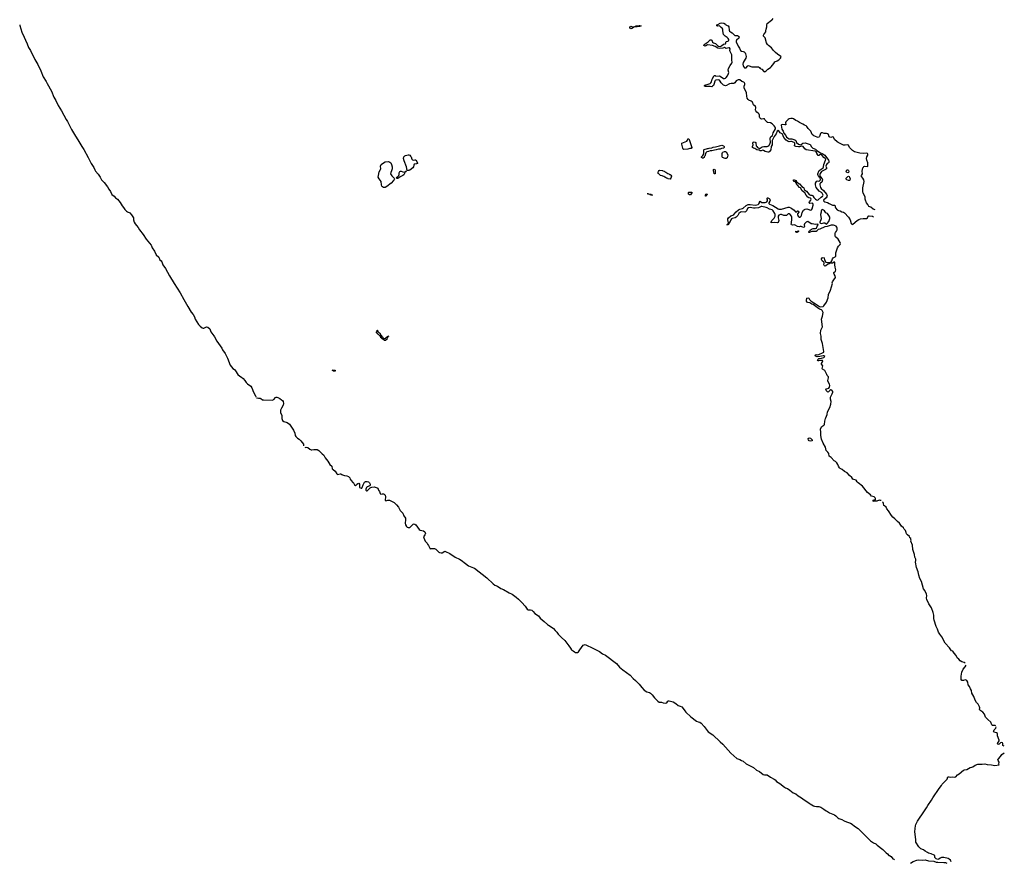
# Model space of a CAD drawing. Header units: inches. Extents: x 2808529 to 2951249, y 860290 to 1033701.
# Tile 1 of 153: x 2925437 to 2948590, y 860290 to 880135. Entities that reach past the tile are written whole.
import ezdxf

# ---------------------------------------------------------------- set-up
doc = ezdxf.new("R2010")
doc.units = ezdxf.units.IN
doc.header["$MEASUREMENT"] = 0
for name, color, linetype in [('C9827', 7, 'Continuous'), ('C9828', 7, 'Continuous'), ('C9836', 7, 'Continuous'), ('C9837', 7, 'Continuous'), ('C9846', 7, 'Continuous'), ('C9847', 7, 'Continuous'), ('C9848', 7, 'Continuous')]:
    doc.layers.add(name, color=color, linetype=linetype)

msp = doc.modelspace()

# ---------------------------------------------------------------- linework, layer by layer
at = {"layer": 'C9827', "color": 6}
msp.add_lwpolyline([(2925439, 880000), (2925484, 879844), (2925543, 879723), (2925570, 879650), (2925616, 879570), (2925641, 879481), (2925689, 879410), (2925790, 879198), (2925860, 879080), (2925931, 878931), (2925990, 878790), (2926058, 878678), (2926080, 878630), (2926183, 878450), (2926242, 878310), (2926289, 878230), (2926339, 878119), (2926416, 877990), (2926526, 877786), (2926558, 877738), (2926655, 877550), (2926723, 877430), (2926829, 877270), (2926895, 877150), (2926943, 877083), (2927050, 876890), (2927117, 876750), (2927177, 876657), (2927200, 876600), (2927218, 876570), (2927282, 876502), (2927329, 876429), (2927364, 876364), (2927423, 876303), (2927503, 876203), (2927532, 876150), (2927573, 876090), (2927606, 876026), (2927662, 875982), (2927690, 875946), (2927734, 875914), (2927796, 875836), (2927850, 875753), (2927880, 875720), (2927912, 875670), (2927949, 875629), (2927970, 875613), (2928026, 875590), (2928065, 875545), (2928111, 875471), (2928111, 875430), (2928130, 875370), (2928150, 875331), (2928181, 875290), (2928225, 875245), (2928257, 875190), (2928339, 875079), (2928410, 874970), (2928525, 874830), (2928536, 874816), (2928553, 874770), (2928604, 874690), (2928647, 874607), (2928705, 874545), (2928730, 874488), (2928763, 874463), (2928780, 874440), (2928804, 874370), (2928862, 874282), (2928957, 874110), (2929068, 873928), (2929210, 873710), (2929293, 873550), (2929388, 873388), (2929470, 873255), (2929517, 873197), (2929545, 873145), (2929566, 873090), (2929645, 872965), (2929684, 872924), (2929730, 872887), (2929750, 872880), (2929770, 872880), (2929830, 872908), (2929858, 872898), (2929905, 872865), (2929919, 872839), (2929930, 872790), (2930000, 872694)], dxfattribs=at)
at = {"layer": 'C9828', "color": 6}
msp.add_line((2925437, 880010), (2925439, 880000), dxfattribs=at)
at = {"layer": 'C9836', "color": 6}
msp.add_lwpolyline([(2932473, 870000), (2932550, 869919), (2932591, 869890), (2932599, 869879), (2932616, 869830), (2932684, 869750), (2932730, 869675), (2932773, 869633), (2932787, 869567), (2932805, 869550), (2932856, 869516), (2932894, 869450), (2932910, 869439), (2932974, 869454), (2932990, 869451), (2933010, 869436), (2933030, 869431), (2933072, 869410), (2933126, 869406), (2933171, 869391), (2933199, 869359), (2933210, 869325), (2933230, 869291), (2933270, 869251), (2933283, 869243), (2933311, 869190), (2933330, 869178), (2933350, 869188), (2933359, 869201), (2933390, 869227), (2933411, 869231), (2933430, 869210), (2933425, 869150), (2933430, 869130), (2933470, 869112), (2933482, 869118), (2933490, 869130), (2933511, 869190), (2933545, 869255), (2933570, 869272), (2933610, 869273), (2933640, 869260), (2933660, 869240), (2933677, 869210), (2933679, 869190), (2933670, 869169), (2933610, 869149), (2933588, 869130), (2933579, 869090), (2933580, 869070), (2933590, 869051), (2933610, 869050), (2933678, 869122), (2933690, 869131), (2933719, 869141), (2933770, 869149), (2933845, 869126), (2933856, 869116), (2933871, 869070), (2933896, 869036), (2933911, 868990), (2933920, 868980), (2933930, 868971), (2933962, 868978), (2933990, 868979), (2934010, 868970), (2934030, 868951), (2934041, 868910), (2934031, 868830), (2934050, 868817), (2934090, 868831), (2934130, 868831), (2934239, 868779), (2934301, 868721), (2934347, 868667), (2934384, 868590), (2934443, 868523), (2934470, 868462), (2934509, 868410), (2934510, 868370), (2934504, 868290), (2934512, 868250), (2934530, 868210), (2934550, 868196), (2934570, 868190), (2934610, 868192), (2934638, 868210), (2934678, 868262), (2934690, 868270), (2934710, 868272), (2934728, 868268), (2934750, 868250), (2934830, 868141), (2934850, 868127), (2934930, 868110), (2934965, 868085), (2934979, 868050), (2934965, 868015), (2934935, 867970), (2934937, 867950), (2934972, 867870), (2935020, 867820), (2935030, 867795), (2935050, 867766), (2935080, 867700), (2935091, 867691), (2935105, 867695), (2935190, 867698), (2935221, 867681), (2935290, 867612), (2935310, 867603), (2935350, 867595), (2935370, 867597), (2935430, 867630), (2935450, 867626), (2935555, 867575), (2935680, 867490), (2935781, 867441), (2935817, 867417), (2935923, 867343), (2935990, 867284), (2936110, 867243), (2936131, 867231), (2936425, 867005), (2936568, 866868), (2936610, 866836), (2936670, 866807), (2936750, 866757), (2936813, 866733), (2936949, 866649), (2937018, 866618), (2937112, 866552), (2937170, 866505), (2937246, 866426), (2937319, 866339), (2937370, 866270), (2937395, 866255), (2937410, 866252), (2937450, 866254), (2937482, 866242), (2937513, 866213), (2937548, 866168), (2937634, 866110), (2937679, 866059), (2937770, 865982), (2937847, 865907), (2937870, 865890), (2937911, 865871), (2937992, 865812), (2938025, 865765), (2938070, 865724), (2938102, 865682), (2938178, 865598), (2938255, 865530), (2938350, 865408), (2938390, 865350), (2938410, 865311), (2938421, 865301), (2938449, 865289), (2938481, 865261), (2938510, 865246), (2938550, 865246), (2938574, 865266), (2938610, 865310), (2938690, 865418), (2938710, 865432), (2938730, 865435), (2938930, 865345), (2939070, 865269), (2939139, 865219), (2939210, 865184), (2939470, 864988), (2939545, 864905), (2939622, 864842), (2939790, 864718), (2939860, 864640), (2939918, 864590), (2940000, 864503)], dxfattribs=at)
at = {"layer": 'C9837', "color": 6}
for points in [[(2940000, 879975), (2939963, 879977), (2939952, 879970), (2939881, 879961), (2939874, 879966), (2939878, 879958), (2939874, 879950), (2939830, 879930), (2939810, 879922), (2939790, 879930), (2939782, 879950), (2939790, 879977), (2939810, 879984), (2939850, 879970), (2939870, 879970), (2939904, 879976), (2939930, 879991), (2940000, 879999)], [(2930000, 872694), (2930014, 872674), (2930076, 872570), (2930189, 872410), (2930209, 872370), (2930266, 872286), (2930324, 872170), (2930384, 872010), (2930450, 871930), (2930485, 871905), (2930514, 871874), (2930570, 871790), (2930610, 871752), (2930650, 871727), (2930691, 871691), (2930727, 871650), (2930761, 871601), (2930790, 871570), (2930870, 871510), (2930892, 871472), (2930936, 871370), (2930982, 871290), (2930988, 871270), (2930988, 871252)], [(2931010, 871231), (2931030, 871236), (2931050, 871230), (2931090, 871229), (2931110, 871222), (2931150, 871195), (2931170, 871190), (2931370, 871187), (2931410, 871200), (2931452, 871248), (2931470, 871258), (2931483, 871257), (2931510, 871249), (2931550, 871227), (2931596, 871196), (2931617, 871177), (2931632, 871150), (2931639, 871110), (2931629, 871070), (2931590, 870997), (2931570, 870950), (2931567, 870930), (2931570, 870890), (2931597, 870830), (2931602, 870750), (2931618, 870710), (2931650, 870679), (2931730, 870659), (2931780, 870620), (2931876, 870476), (2931904, 870410), (2931916, 870350), (2931928, 870330), (2931970, 870293), (2932010, 870269), (2932050, 870230), (2932110, 870150), (2932114, 870126), (2932112, 870108)], [(2932150, 870071), (2932170, 870079), (2932210, 870070), (2932262, 870030), (2932290, 870017), (2932310, 870016), (2932350, 870025), (2932430, 870026), (2932470, 870003), (2932473, 870000)]]:
    msp.add_lwpolyline(points, dxfattribs=at)
for points in [[(2934690, 876827), (2934730, 876836), (2934750, 876834), (2934790, 876770), (2934790, 876750), (2934770, 876741), (2934710, 876738), (2934701, 876710), (2934695, 876670), (2934683, 876650), (2934610, 876591), (2934590, 876587), (2934565, 876585), (2934546, 876590), (2934533, 876670), (2934474, 876814), (2934458, 876870), (2934469, 876910), (2934490, 876930), (2934510, 876940), (2934573, 876953), (2934590, 876954), (2934607, 876947), (2934630, 876926), (2934641, 876910), (2934655, 876850), (2934670, 876834)], [(2934030, 876190), (2933990, 876190), (2933970, 876200), (2933955, 876215), (2933946, 876246), (2933935, 876330), (2933892, 876390), (2933870, 876430), (2933871, 876470), (2933886, 876554), (2933923, 876610), (2933930, 876630), (2933919, 876690), (2933925, 876710), (2933938, 876730), (2933989, 876771), (2934030, 876792), (2934110, 876796), (2934144, 876784), (2934164, 876764), (2934182, 876730), (2934196, 876670), (2934195, 876625), (2934180, 876580), (2934161, 876539), (2934160, 876510), (2934190, 876459), (2934210, 876436), (2934244, 876410), (2934252, 876390), (2934245, 876370), (2934230, 876350), (2934168, 876290), (2934070, 876210)], [(2934310, 876398), (2934300, 876410), (2934310, 876430), (2934349, 876470), (2934359, 876490), (2934362, 876530), (2934375, 876565), (2934389, 876571), (2934409, 876571), (2934450, 876555), (2934489, 876551), (2934506, 876554), (2934510, 876571), (2934533, 876573), (2934527, 876567), (2934513, 876567), (2934510, 876549), (2934493, 876547), (2934495, 876530), (2934470, 876485), (2934450, 876470), (2934382, 876438), (2934330, 876399)], [(2933990, 872634), (2934030, 872634), (2934042, 872638), (2934046, 872650), (2934062, 872658), (2934066, 872670), (2934082, 872678), (2934090, 872694), (2934112, 872692), (2934110, 872686), (2934098, 872682), (2934090, 872666), (2934078, 872662), (2934072, 872610), (2934058, 872602), (2934050, 872588), (2934010, 872588), (2934002, 872602), (2933986, 872610), (2933982, 872622), (2933968, 872628), (2933950, 872629), (2933948, 872648), (2933929, 872650), (2933928, 872668), (2933922, 872682), (2933910, 872686), (2933902, 872702), (2933890, 872706), (2933882, 872722), (2933866, 872730), (2933862, 872742), (2933850, 872746), (2933842, 872762), (2933826, 872770), (2933826, 872790), (2933842, 872798), (2933846, 872810), (2933846, 872834), (2933854, 872830), (2933858, 872798), (2933870, 872794), (2933878, 872778), (2933894, 872770), (2933898, 872758), (2933910, 872754), (2933918, 872718), (2933934, 872710), (2933938, 872698), (2933950, 872694), (2933954, 872674), (2933972, 872670), (2933978, 872638)], [(2932810, 871866), (2932802, 871882), (2932786, 871890), (2932810, 871894), (2932850, 871892), (2932854, 871890), (2932854, 871870), (2932850, 871866)]]:
    msp.add_lwpolyline(points, close=True, dxfattribs=at)
at = {"layer": 'C9846', "color": 6}
for points in [[(2945692, 868828), (2945670, 868824), (2945650, 868830), (2945590, 868810), (2945550, 868810), (2945530, 868801), (2945510, 868810), (2945510, 868834), (2945530, 868844), (2945550, 868838), (2945564, 868850), (2945561, 868870), (2945550, 868890), (2945527, 868907), (2945468, 868928), (2945441, 868961), (2945370, 869014), (2945258, 869158), (2945150, 869240), (2945130, 869261), (2945104, 869304), (2945050, 869319), (2945031, 869330), (2945004, 869364), (2944950, 869410), (2944895, 869475), (2944833, 869510), (2944776, 869556), (2944730, 869577), (2944712, 869590), (2944690, 869630), (2944674, 869674), (2944651, 869711), (2944619, 869739), (2944590, 869756), (2944517, 869837), (2944470, 869870), (2944462, 869930), (2944441, 869961), (2944405, 869990), (2944402, 870000)], [(2946390, 867931), (2946370, 867950), (2946360, 867980), (2946310, 868019), (2946290, 868042), (2946279, 868070), (2946270, 868116), (2946232, 868150), (2946219, 868179), (2946170, 868218), (2946122, 868290), (2946076, 868330), (2946016, 868396), (2945970, 868430), (2945934, 868470), (2945865, 868585), (2945830, 868628), (2945810, 868670), (2945770, 868696), (2945758, 868710), (2945753, 868753), (2945739, 868779), (2945730, 868782), (2945723, 868790), (2945725, 868795)], [(2947670, 864998), (2947649, 865010), (2947590, 865030), (2947552, 865050), (2947520, 865090), (2947483, 865123), (2947458, 865178), (2947414, 865230), (2947397, 865257), (2947377, 865277), (2947350, 865291), (2947330, 865310), (2947299, 865359), (2947198, 865470), (2947118, 865618), (2947070, 865683), (2947044, 865730), (2947021, 865801), (2946990, 865864), (2946943, 866010), (2946936, 866050), (2946935, 866130), (2946920, 866190), (2946879, 866299), (2946817, 866390), (2946770, 866498), (2946763, 866530), (2946765, 866590), (2946760, 866620), (2946725, 866705), (2946688, 866750), (2946642, 866922), (2946607, 866993), (2946580, 867070), (2946564, 867144), (2946522, 867250), (2946502, 867370), (2946510, 867410), (2946507, 867447), (2946487, 867490), (2946476, 867556), (2946442, 867670), (2946430, 867770), (2946395, 867870), (2946397, 867890), (2946390, 867910), (2946391, 867929)], [(2948390, 863521), (2948373, 863533), (2948310, 863534), (2948302, 863542), (2948293, 863550), (2948274, 863610), (2948203, 863670), (2948146, 863730), (2948122, 863802), (2948083, 863843), (2948011, 863890), (2948005, 863910), (2948011, 863950), (2948008, 863970), (2947972, 864032), (2947940, 864070), (2947908, 864130), (2947875, 864215), (2947830, 864294), (2947815, 864355), (2947798, 864398), (2947771, 864451), (2947740, 864490), (2947730, 864550), (2947710, 864587), (2947690, 864602), (2947670, 864603), (2947630, 864592), (2947610, 864591), (2947594, 864594), (2947578, 864610), (2947576, 864690), (2947591, 864790), (2947625, 864855), (2947672, 864910), (2947691, 864949)], [(2940000, 864503), (2940070, 864429), (2940123, 864363), (2940181, 864321), (2940245, 864310), (2940270, 864295), (2940310, 864250), (2940361, 864181), (2940442, 864102), (2940470, 864084), (2940530, 864083), (2940570, 864066), (2940630, 864057), (2940652, 864068), (2940674, 864106), (2940690, 864115), (2940710, 864115), (2940800, 864090), (2940867, 864050), (2940920, 864000), (2940970, 863988), (2941004, 863970), (2941042, 863930), (2941076, 863876), (2941103, 863843), (2941218, 863738), (2941354, 863634), (2941390, 863618), (2941430, 863609), (2941458, 863590), (2941529, 863510), (2941624, 863384), (2941732, 863310), (2941905, 863145), (2941970, 863092), (2942162, 862882), (2942298, 862758), (2942325, 862745), (2942370, 862733), (2942407, 862707), (2942450, 862691), (2942516, 862630), (2942581, 862601), (2942610, 862581), (2942690, 862540), (2942764, 862484), (2942830, 862450), (2942923, 862383), (2942950, 862373), (2943010, 862372), (2943094, 862314), (2943180, 862270), (2943205, 862250), (2943234, 862214), (2943312, 862170), (2943418, 862078), (2943443, 862063), (2943490, 862048), (2943545, 862010), (2943624, 861944), (2943690, 861925), (2943741, 861881), (2943821, 861830), (2943883, 861783), (2943968, 861730), (2944001, 861701), (2944026, 861686), (2944103, 861643), (2944130, 861633), (2944170, 861623), (2944230, 861626), (2944275, 861610), (2944350, 861564), (2944401, 861521), (2944433, 861510), (2944481, 861481), (2944595, 861430), (2944630, 861405), (2944677, 861357), (2944702, 861342), (2944770, 861319), (2944826, 861286), (2944882, 861262), (2944970, 861233), (2945010, 861211), (2945065, 861165), (2945150, 861106), (2945258, 861010), (2945442, 860822), (2945470, 860806), (2945513, 860773), (2945570, 860750), (2945600, 860720), (2945730, 860616), (2945810, 860538), (2945846, 860510), (2945874, 860474), (2945890, 860470), (2945928, 860448), (2945970, 860395), (2945990, 860389), (2946004, 860370)], [(2948590, 863042), (2948559, 863059), (2948552, 863072), (2948554, 863110), (2948550, 863121), (2948532, 863132), (2948499, 863121), (2948470, 863093), (2948450, 863086), (2948434, 863094), (2948430, 863110), (2948470, 863170), (2948467, 863190), (2948430, 863290), (2948431, 863330), (2948427, 863347), (2948410, 863360), (2948354, 863374), (2948339, 863390), (2948340, 863410), (2948353, 863430), (2948391, 863469), (2948400, 863500)], [(2948471, 862611), (2948464, 862624), (2948468, 862670), (2948444, 862710), (2948439, 862730), (2948450, 862750), (2948498, 862802), (2948530, 862850), (2948590, 862885)], [(2947341, 860321), (2947321, 860361), (2947291, 860391), (2947270, 860400), (2947170, 860425), (2947130, 860428), (2947110, 860424), (2947085, 860415), (2947050, 860390), (2947030, 860383), (2946990, 860396), (2946969, 860409), (2946961, 860421), (2946956, 860430), (2946960, 860450), (2946956, 860470), (2946943, 860483), (2946873, 860513), (2946810, 860530), (2946782, 860542), (2946730, 860577), (2946690, 860611), (2946630, 860630), (2946581, 860681), (2946510, 860790), (2946508, 860850), (2946485, 861030), (2946491, 861110), (2946501, 861170), (2946510, 861201), (2946550, 861284), (2946710, 861527), (2946762, 861598), (2946791, 861650), (2946880, 861779), (2946910, 861833), (2947055, 862050), (2947116, 862124), (2947132, 862150), (2947245, 862270), (2947256, 862290), (2947258, 862310), (2947270, 862328), (2947290, 862328), (2947330, 862315), (2947370, 862325), (2947430, 862313), (2947453, 862327), (2947490, 862370), (2947527, 862393), (2947630, 862481), (2947650, 862489), (2947710, 862497), (2947790, 862545), (2947830, 862551), (2947850, 862559), (2947902, 862598), (2947970, 862620), (2948070, 862622), (2948130, 862630), (2948190, 862617), (2948291, 862609), (2948370, 862592), (2948470, 862609)], [(2946384, 860290), (2946444, 860336), (2946530, 860366), (2946570, 860369), (2946670, 860364), (2946730, 860371), (2946810, 860345), (2946930, 860340), (2946990, 860320), (2947030, 860315), (2947170, 860312), (2947210, 860306), (2947242, 860290)]]:
    msp.add_lwpolyline(points, dxfattribs=at)
at = {"layer": 'C9847', "color": 6}
for points in [[(2940011, 880000), (2940030, 879992), (2940052, 879990), (2940010, 879975), (2940000, 879975)], [(2940000, 879999), (2940007, 880000)], [(2944402, 870000), (2944382, 870082), (2944331, 870170), (2944293, 870270), (2944278, 870350), (2944276, 870450), (2944266, 870490), (2944269, 870510), (2944298, 870562), (2944320, 870580), (2944350, 870594), (2944362, 870610), (2944367, 870690), (2944389, 870750), (2944391, 870770), (2944421, 870850), (2944434, 870910), (2944485, 871010), (2944510, 871090), (2944515, 871150), (2944500, 871210), (2944500, 871230), (2944506, 871254), (2944545, 871330), (2944556, 871370), (2944556, 871390), (2944538, 871418), (2944510, 871425), (2944487, 871413), (2944450, 871371), (2944430, 871380), (2944401, 871410), (2944396, 871430), (2944410, 871448), (2944464, 871470), (2944483, 871490), (2944486, 871530), (2944480, 871560), (2944443, 871630), (2944442, 871650), (2944459, 871710), (2944454, 871730), (2944427, 871767), (2944420, 871790), (2944370, 871883), (2944316, 871916), (2944304, 871930), (2944325, 871990), (2944290, 872030), (2944290, 872050), (2944318, 872090), (2944324, 872110), (2944317, 872117), (2944290, 872121), (2944230, 872106), (2944210, 872108), (2944196, 872130), (2944210, 872150), (2944230, 872165), (2944270, 872164), (2944290, 872169), (2944350, 872190), (2944366, 872210), (2944350, 872230), (2944330, 872230), (2944250, 872211), (2944190, 872205), (2944165, 872210), (2944141, 872230), (2944150, 872250), (2944170, 872256), (2944190, 872254), (2944230, 872259), (2944330, 872302), (2944344, 872310), (2944350, 872330), (2944337, 872377), (2944314, 872514), (2944281, 872610), (2944281, 872690), (2944270, 872750), (2944273, 872830), (2944308, 872890), (2944311, 872910), (2944290, 873090), (2944316, 873164), (2944332, 873250), (2944310, 873290), (2944290, 873307), (2944270, 873318), (2944244, 873324), (2944217, 873337), (2944161, 873390), (2944092, 873432), (2944064, 873444), (2944018, 873478), (2943970, 873480), (2943950, 873489), (2943938, 873510), (2943938, 873530), (2943950, 873582), (2943970, 873594), (2943990, 873581), (2944010, 873550), (2944041, 873521), (2944110, 873475), (2944153, 873453), (2944245, 873385), (2944270, 873379), (2944330, 873390), (2944350, 873402), (2944411, 873490), (2944445, 873590), (2944454, 873670), (2944500, 873770), (2944547, 873930), (2944544, 873950), (2944551, 873969), (2944581, 874019), (2944621, 874070), (2944614, 874110), (2944586, 874150), (2944578, 874170), (2944585, 874190), (2944619, 874221), (2944629, 874250), (2944612, 874310), (2944604, 874370), (2944601, 874419), (2944607, 874427), (2944590, 874429), (2944550, 874407), (2944490, 874406), (2944471, 874390), (2944430, 874373), (2944390, 874341), (2944370, 874334), (2944351, 874351), (2944350, 874370), (2944357, 874397), (2944357, 874417), (2944347, 874430), (2944305, 874465), (2944290, 874490), (2944293, 874510), (2944307, 874533), (2944330, 874543), (2944352, 874532), (2944364, 874484), (2944390, 874430), (2944430, 874420), (2944470, 874423), (2944490, 874418), (2944520, 874440), (2944537, 874463), (2944550, 874510), (2944565, 874535), (2944610, 874555), (2944626, 874570), (2944631, 874590), (2944632, 874650), (2944671, 874770), (2944690, 874810), (2944727, 874850), (2944736, 874870), (2944731, 874890), (2944680, 874970), (2944624, 875024), (2944612, 875050), (2944611, 875110), (2944621, 875130), (2944643, 875157), (2944657, 875190), (2944662, 875230), (2944654, 875254), (2944635, 875275), (2944596, 875296), (2944570, 875301), (2944522, 875298), (2944425, 875270), (2944370, 875260), (2944250, 875208), (2944210, 875198), (2944196, 875184), (2944190, 875170), (2944166, 875154), (2944150, 875150), (2944110, 875150), (2944090, 875156), (2944064, 875156), (2944021, 875139), (2944012, 875130), (2943990, 875129), (2943990, 875151), (2944004, 875156), (2944009, 875170), (2944023, 875177), (2944030, 875192), (2944058, 875210), (2944097, 875223), (2944150, 875220), (2944171, 875229), (2944186, 875274), (2944216, 875310), (2944214, 875314), (2944190, 875327), (2944150, 875320), (2944070, 875330), (2944050, 875336), (2943970, 875386), (2943950, 875382), (2943930, 875370), (2943888, 875332), (2943884, 875310), (2943890, 875270), (2943886, 875254), (2943870, 875243), (2943810, 875270), (2943790, 875270), (2943770, 875264), (2943730, 875270), (2943670, 875302), (2943650, 875306), (2943610, 875300), (2943590, 875305), (2943584, 875310), (2943578, 875330), (2943585, 875350), (2943597, 875450), (2943596, 875490), (2943588, 875510), (2943551, 875551), (2943530, 875565), (2943510, 875567), (2943470, 875532), (2943450, 875526), (2943405, 875525), (2943350, 875550), (2943330, 875550), (2943290, 875533), (2943270, 875510), (2943270, 875470), (2943286, 875410), (2943282, 875390), (2943270, 875366), (2943250, 875356), (2943175, 875365), (2943110, 875358), (2943104, 875370), (2943126, 875410), (2943175, 875465), (2943198, 875510), (2943205, 875530), (2943203, 875550), (2943192, 875572), (2943155, 875635), (2943130, 875659), (2943070, 875675), (2943011, 875711), (2942990, 875720), (2942890, 875743), (2942870, 875741), (2942810, 875711), (2942730, 875700), (2942690, 875700), (2942610, 875715), (2942571, 875709), (2942553, 875690), (2942525, 875635), (2942504, 875616), (2942490, 875610), (2942410, 875612), (2942390, 875608), (2942348, 875572), (2942320, 875530), (2942288, 875492), (2942263, 875477), (2942190, 875460), (2942171, 875450), (2942158, 875430), (2942144, 875390), (2942111, 875350), (2942110, 875326), (2942098, 875322), (2942094, 875310), (2942069, 875310), (2942086, 875314), (2942090, 875334), (2942102, 875338), (2942107, 875353), (2942092, 875430), (2942092, 875450), (2942104, 875476), (2942158, 875522), (2942210, 875539), (2942230, 875550), (2942286, 875614), (2942341, 875659), (2942370, 875674), (2942435, 875690), (2942450, 875699), (2942518, 875762), (2942570, 875790), (2942610, 875790), (2942730, 875772), (2942770, 875778), (2942801, 875790), (2942818, 875802), (2942833, 875830), (2942835, 875845), (2942850, 875866), (2942857, 875857), (2942890, 875836), (2942910, 875832), (2942970, 875832), (2942990, 875839), (2943007, 875850), (2943018, 875870), (2943021, 875901), (2943009, 875931), (2943018, 875942), (2943030, 875943), (2943059, 875930), (2943074, 875914), (2943082, 875890), (2943074, 875866), (2943050, 875830), (2943054, 875810), (2943070, 875795), (2943150, 875762), (2943270, 875683), (2943290, 875675), (2943350, 875678), (2943510, 875726), (2943530, 875725), (2943570, 875710), (2943595, 875695), (2943649, 875650), (2943670, 875622), (2943690, 875610), (2943730, 875635), (2943750, 875631), (2943755, 875610), (2943730, 875570), (2943729, 875550), (2943743, 875510), (2943770, 875490), (2943790, 875493), (2943810, 875510), (2943821, 875530), (2943840, 875600), (2943868, 875652), (2943888, 875672), (2943910, 875680), (2943950, 875683), (2943970, 875681), (2944030, 875657), (2944056, 875664), (2944071, 875689), (2944098, 875770), (2944099, 875790), (2944090, 875807), (2944075, 875815), (2944014, 875814), (2944005, 875825), (2944003, 875830), (2944011, 875850), (2944042, 875890), (2944048, 875910), (2944040, 875930), (2944030, 875939), (2943990, 875944), (2943970, 875959), (2943930, 876010), (2943902, 876062), (2943840, 876110), (2943796, 876176), (2943777, 876190), (2943736, 876236), (2943715, 876250), (2943703, 876270), (2943698, 876298), (2943678, 876318), (2943649, 876330), (2943630, 876349), (2943629, 876370), (2943650, 876370), (2943693, 876353), (2943706, 876330), (2943711, 876310), (2943770, 876270), (2943830, 876210), (2943868, 876188), (2943876, 876176), (2943882, 876150), (2943893, 876133), (2943939, 876099), (2944003, 876023), (2944030, 876009), (2944066, 876006), (2944080, 876000), (2944090, 875990), (2944112, 875950), (2944150, 875910), (2944174, 875894), (2944190, 875890), (2944210, 875894), (2944281, 875959), (2944318, 875982), (2944325, 875990), (2944328, 876010), (2944310, 876050), (2944289, 876070), (2944239, 876099), (2944165, 876185), (2944148, 876250), (2944148, 876290), (2944170, 876332), (2944190, 876340), (2944230, 876334), (2944252, 876348), (2944264, 876370), (2944257, 876417), (2944230, 876436), (2944210, 876466), (2944203, 876490), (2944203, 876510), (2944227, 876573), (2944235, 876585), (2944330, 876651), (2944340, 876670), (2944345, 876730), (2944386, 876830), (2944390, 876850), (2944381, 876870), (2944350, 876895), (2944310, 876939), (2944292, 876952), (2944270, 876961), (2944230, 876941), (2944210, 876940), (2944190, 876969), (2944188, 876990), (2944167, 877027), (2944144, 877044), (2943930, 877075), (2943897, 877097), (2943858, 877150), (2943830, 877161), (2943770, 877144), (2943750, 877142), (2943690, 877150), (2943670, 877157), (2943660, 877170), (2943666, 877210), (2943664, 877230), (2943658, 877238), (2943647, 877247), (2943586, 877266), (2943570, 877270), (2943530, 877264), (2943510, 877268), (2943458, 877298), (2943402, 877362), (2943378, 877438), (2943363, 877450), (2943318, 877470), (2943290, 877521), (2943270, 877527), (2943250, 877509), (2943227, 877450), (2943177, 877383), (2943130, 877290), (2943128, 877268), (2943134, 877210), (2943130, 877190), (2943110, 877150), (2943099, 877070), (2943067, 877033), (2943050, 877021), (2943030, 877018), (2942970, 877033), (2942930, 877060), (2942910, 877064), (2942870, 877050), (2942852, 877052), (2942825, 877065), (2942770, 877077), (2942722, 877102), (2942690, 877112), (2942669, 877130), (2942670, 877150), (2942683, 877190), (2942679, 877230), (2942688, 877252), (2942710, 877259), (2942733, 877253), (2942744, 877244), (2942750, 877230), (2942758, 877170), (2942770, 877150), (2942790, 877130), (2942830, 877105), (2942850, 877111), (2942869, 877131), (2942894, 877146), (2942934, 877154), (2943010, 877149), (2943030, 877157), (2943050, 877172), (2943067, 877193), (2943086, 877230), (2943090, 877250), (2943084, 877330), (2943092, 877368), (2943110, 877390), (2943140, 877410), (2943153, 877470), (2943212, 877568), (2943213, 877590), (2943204, 877610), (2943176, 877636), (2943149, 877670), (2943130, 877685), (2943090, 877705), (2943033, 877713), (2943019, 877719), (2942970, 877770), (2942950, 877801), (2942930, 877805), (2942890, 877791), (2942861, 877801), (2942843, 877823), (2942831, 877850), (2942830, 877890), (2942824, 877910), (2942810, 877926), (2942770, 877957), (2942750, 877990), (2942743, 878010), (2942744, 878070), (2942737, 878090), (2942693, 878133), (2942671, 878191), (2942662, 878202), (2942639, 878219), (2942583, 878243), (2942570, 878254), (2942544, 878290), (2942532, 878332), (2942529, 878410), (2942471, 878530), (2942472, 878568), (2942490, 878610), (2942489, 878630), (2942477, 878650), (2942462, 878662), (2942420, 878680), (2942370, 878716), (2942330, 878717), (2942284, 878696), (2942250, 878647), (2942230, 878630), (2942170, 878634), (2942130, 878628), (2942110, 878620), (2942056, 878584), (2942030, 878580), (2942010, 878583), (2941990, 878593), (2941931, 878650), (2941908, 878690), (2941890, 878710), (2941870, 878716), (2941810, 878713), (2941794, 878706), (2941781, 878690), (2941767, 878630), (2941750, 878590), (2941730, 878570), (2941710, 878558), (2941670, 878565), (2941563, 878563), (2941542, 878570), (2941543, 878590), (2941550, 878595), (2941650, 878624), (2941670, 878631), (2941691, 878649), (2941705, 878670), (2941724, 878736), (2941757, 878803), (2941770, 878819), (2941790, 878822), (2941810, 878808), (2941890, 878810), (2941906, 878806), (2941990, 878754), (2942010, 878751), (2942030, 878758), (2942050, 878773), (2942080, 878810), (2942107, 878870), (2942110, 878890), (2942100, 878950), (2942103, 878990), (2942142, 879058), (2942186, 879110), (2942193, 879130), (2942179, 879190), (2942186, 879290), (2942182, 879310), (2942143, 879390), (2942139, 879410), (2942145, 879450), (2942130, 879474), (2942110, 879476), (2942050, 879453), (2942030, 879462), (2942010, 879478), (2941970, 879464), (2941887, 879453), (2941850, 879463), (2941790, 879506), (2941730, 879531), (2941610, 879540), (2941570, 879517), (2941550, 879512), (2941526, 879530), (2941536, 879550), (2941630, 879610), (2941670, 879661), (2941690, 879663), (2941699, 879659), (2941709, 879649), (2941727, 879607), (2941750, 879590), (2941795, 879575), (2941847, 879527), (2941870, 879515), (2941910, 879505), (2941942, 879518), (2941985, 879555), (2942031, 879569), (2942050, 879624), (2942090, 879629), (2942102, 879638), (2942110, 879650), (2942111, 879670), (2942100, 879690), (2942073, 879713), (2942024, 879744), (2941990, 879790), (2941971, 879870), (2941970, 879910), (2941954, 879934), (2941931, 879951), (2941910, 879975), (2941890, 879987), (2941850, 879980), (2941833, 879990), (2941833, 880000)], [(2942074, 880000), (2942093, 879993), (2942110, 879970), (2942118, 879890), (2942130, 879864), (2942148, 879848), (2942190, 879827), (2942250, 879764), (2942270, 879759), (2942319, 879759), (2942341, 879750), (2942356, 879730), (2942344, 879696), (2942290, 879650), (2942282, 879630), (2942282, 879610), (2942329, 879509), (2942361, 879461), (2942389, 879409), (2942410, 879392), (2942450, 879387), (2942470, 879377), (2942494, 879354), (2942506, 879330), (2942516, 879270), (2942509, 879230), (2942498, 879202), (2942453, 879130), (2942440, 879090), (2942447, 879050), (2942456, 879030), (2942483, 879003), (2942510, 879000), (2942517, 879003), (2942550, 879042), (2942570, 879053), (2942590, 879049), (2942650, 879022), (2942810, 879023), (2942830, 879012), (2942850, 878990), (2942890, 878969), (2942938, 878918), (2942950, 878910), (2942970, 878912), (2942992, 878928), (2943031, 878970), (2943093, 879007), (2943110, 879024), (2943173, 879107), (2943195, 879145), (2943250, 879165), (2943291, 879189), (2943331, 879229), (2943340, 879250), (2943332, 879272), (2943260, 879320), (2943210, 879360), (2943160, 879410), (2943112, 879472), (2943045, 879525), (2943020, 879550), (2942996, 879590), (2942965, 879705), (2942930, 879750), (2942930, 879770), (2942937, 879790), (2942980, 879850), (2942985, 879870), (2942987, 879913), (2943002, 879970), (2943005, 880000)], [(2945550, 875664), (2945510, 875681), (2945450, 875721), (2945403, 875743), (2945393, 875753), (2945379, 875790), (2945350, 875830), (2945323, 875890), (2945316, 875910), (2945320, 875970), (2945270, 876050), (2945260, 876090), (2945263, 876177), (2945294, 876330), (2945287, 876370), (2945267, 876410), (2945236, 876436), (2945227, 876450), (2945230, 876470), (2945253, 876510), (2945247, 876570), (2945266, 876650), (2945275, 876665), (2945290, 876682), (2945310, 876690), (2945370, 876682), (2945379, 876690), (2945378, 876770), (2945358, 876830), (2945353, 876870), (2945360, 876910), (2945378, 876950), (2945381, 876970), (2945370, 876990), (2945350, 876998), (2945270, 876986), (2945190, 876995), (2945070, 877024), (2945018, 877058), (2944990, 877090), (2944947, 877127), (2944925, 877185), (2944910, 877192), (2944850, 877179), (2944810, 877184), (2944682, 877242), (2944658, 877258), (2944599, 877319), (2944570, 877370), (2944550, 877380), (2944510, 877367), (2944488, 877368), (2944475, 877375), (2944452, 877432), (2944430, 877453), (2944410, 877460), (2944357, 877457), (2944312, 877472), (2944286, 877470), (2944270, 877454), (2944242, 877390), (2944226, 877374), (2944210, 877367), (2944188, 877368), (2944110, 877399), (2944075, 877430), (2944040, 877510), (2943978, 877578), (2943945, 877625), (2943930, 877635), (2943890, 877651), (2943850, 877680), (2943777, 877717), (2943730, 877748), (2943686, 877766), (2943630, 877805), (2943610, 877810), (2943570, 877810), (2943530, 877800), (2943510, 877790), (2943449, 877730), (2943445, 877710), (2943454, 877670), (2943450, 877665), (2943430, 877658), (2943370, 877671), (2943350, 877665), (2943342, 877650), (2943361, 877561), (2943392, 877512), (2943407, 877467), (2943449, 877410), (2943471, 877370), (2943533, 877333), (2943590, 877330), (2943664, 877310), (2943684, 877290), (2943706, 877246), (2943749, 877209), (2943776, 877196), (2943790, 877192), (2943810, 877196), (2943853, 877227), (2943910, 877241), (2944022, 877202), (2944035, 877190), (2944050, 877150), (2944090, 877116), (2944150, 877090), (2944180, 877060), (2944270, 877005), (2944310, 876990), (2944344, 876964), (2944370, 876950), (2944453, 876833), (2944463, 876810), (2944466, 876790), (2944463, 876777), (2944454, 876766), (2944428, 876750), (2944410, 876729), (2944399, 876710), (2944394, 876690), (2944409, 876650), (2944406, 876630), (2944388, 876612), (2944290, 876561), (2944260, 876520), (2944250, 876490), (2944250, 876470), (2944262, 876442), (2944310, 876393), (2944316, 876370), (2944302, 876310), (2944270, 876288), (2944254, 876270), (2944250, 876250), (2944268, 876190), (2944284, 876164), (2944339, 876119), (2944410, 876030), (2944422, 875990), (2944415, 875965), (2944399, 875941), (2944342, 875890), (2944347, 875867), (2944370, 875852), (2944430, 875837), (2944470, 875812), (2944550, 875774), (2944608, 875768), (2944615, 875755), (2944615, 875730), (2944624, 875710), (2944662, 875662), (2944688, 875648), (2944730, 875637), (2944770, 875618), (2944810, 875606), (2944832, 875592), (2944930, 875486), (2944964, 875430), (2944990, 875341), (2944996, 875330), (2945010, 875320), (2945030, 875323), (2945130, 875409), (2945170, 875433), (2945210, 875449), (2945270, 875460), (2945350, 875460), (2945370, 875473), (2945390, 875510), (2945402, 875518), (2945410, 875520), (2945490, 875510), (2945516, 875496)]]:
    msp.add_lwpolyline(points, dxfattribs=at)
for points in [[(2941050, 877084), (2941041, 877090), (2941028, 877110), (2941006, 877210), (2941010, 877230), (2941121, 877279), (2941142, 877298), (2941150, 877330), (2941170, 877333), (2941190, 877291), (2941192, 877272), (2941246, 877130), (2941230, 877107), (2941196, 877104), (2941150, 877090)], [(2941510, 876875), (2941490, 876879), (2941470, 876890), (2941468, 876910), (2941502, 876938), (2941522, 876978), (2941521, 877070), (2941530, 877079), (2941610, 877103), (2941630, 877103), (2941648, 877110), (2941710, 877121), (2941746, 877134), (2941797, 877143), (2941830, 877155), (2941896, 877164), (2941950, 877181), (2941990, 877170), (2941996, 877156), (2942005, 877150), (2942005, 877130), (2941990, 877115), (2941936, 877104), (2941911, 877090), (2941872, 877088), (2941814, 877070), (2941774, 877066), (2941714, 877050), (2941674, 877046), (2941632, 877030), (2941596, 877024), (2941575, 877005), (2941550, 876922), (2941535, 876905), (2941530, 876889)], [(2942050, 876869), (2942026, 876870), (2941964, 876890), (2941957, 876910), (2941959, 876990), (2941963, 877010), (2941970, 877016), (2942008, 877030), (2942030, 877030), (2942050, 877016), (2942071, 876990), (2942085, 876950), (2942070, 876888)], [(2940730, 876387), (2940689, 876390), (2940680, 876400), (2940649, 876410), (2940626, 876426), (2940604, 876430), (2940585, 876445), (2940558, 876450), (2940541, 876461), (2940509, 876470), (2940500, 876480), (2940479, 876490), (2940466, 876506), (2940450, 876515), (2940447, 876530), (2940450, 876551), (2940459, 876561), (2940470, 876590), (2940490, 876595), (2940551, 876590), (2940560, 876580), (2940591, 876570), (2940601, 876561), (2940634, 876550), (2940676, 876516), (2940699, 876510), (2940714, 876494), (2940731, 876490), (2940750, 876475), (2940766, 876450), (2940750, 876404)], [(2941790, 876509), (2941770, 876509), (2941757, 876557), (2941750, 876570), (2941750, 876610), (2941770, 876621), (2941785, 876610), (2941790, 876594), (2941793, 876530)], [(2944910, 876532), (2944890, 876540), (2944878, 876550), (2944870, 876570), (2944878, 876590), (2944890, 876600), (2944910, 876606), (2944930, 876590), (2944937, 876570), (2944930, 876543)], [(2944930, 876349), (2944890, 876365), (2944866, 876390), (2944870, 876410), (2944910, 876445), (2944930, 876454), (2944945, 876445), (2944953, 876433), (2944964, 876390), (2944957, 876363), (2944946, 876354)], [(2940213, 876033), (2940223, 876037), (2940278, 876030), (2940282, 876022), (2940321, 876010), (2940310, 876003), (2940269, 876010), (2940259, 876019), (2940245, 876025), (2940210, 876030), (2940210, 876050)], [(2941210, 876015), (2941190, 876017), (2941166, 876030), (2941166, 876070), (2941170, 876076), (2941237, 876077), (2941250, 876072), (2941239, 876061)], [(2941560, 875980), (2941562, 876010), (2941570, 876030), (2941590, 876036), (2941601, 876030), (2941595, 876010), (2941570, 875982)], [(2944310, 875667), (2944290, 875656), (2944282, 875638), (2944283, 875610), (2944268, 875550), (2944280, 875450), (2944277, 875430), (2944250, 875370), (2944254, 875354), (2944266, 875346), (2944290, 875343), (2944350, 875355), (2944370, 875353), (2944410, 875328), (2944422, 875338), (2944465, 875390), (2944485, 875455), (2944486, 875490), (2944466, 875530), (2944436, 875576), (2944390, 875595), (2944360, 875640), (2944337, 875657)], [(2943730, 875129), (2943706, 875130), (2943702, 875142), (2943669, 875150), (2943710, 875151), (2943738, 875162), (2943746, 875170), (2943754, 875170), (2943751, 875150), (2943738, 875142)], [(2944030, 870221), (2944002, 870230), (2943982, 870250), (2943975, 870270), (2943980, 870280), (2943990, 870292), (2944003, 870297), (2944032, 870290), (2944074, 870250), (2944074, 870230), (2944070, 870229)]]:
    msp.add_lwpolyline(points, close=True, dxfattribs=at)
at = {"layer": 'C9848', "color": 6}
for points in [[(2943005, 880000), (2943006, 880014), (2943015, 880045), (2943116, 880124), (2943128, 880130), (2943158, 880162)], [(2940007, 880000), (2940010, 880000), (2940011, 880000)], [(2941833, 880000), (2941833, 880010), (2941850, 880025), (2941910, 880050), (2941950, 880057), (2941992, 880050), (2942030, 880031), (2942045, 880010), (2942074, 880000)]]:
    msp.add_lwpolyline(points, dxfattribs=at)

doc.saveas('drawing.dxf')
